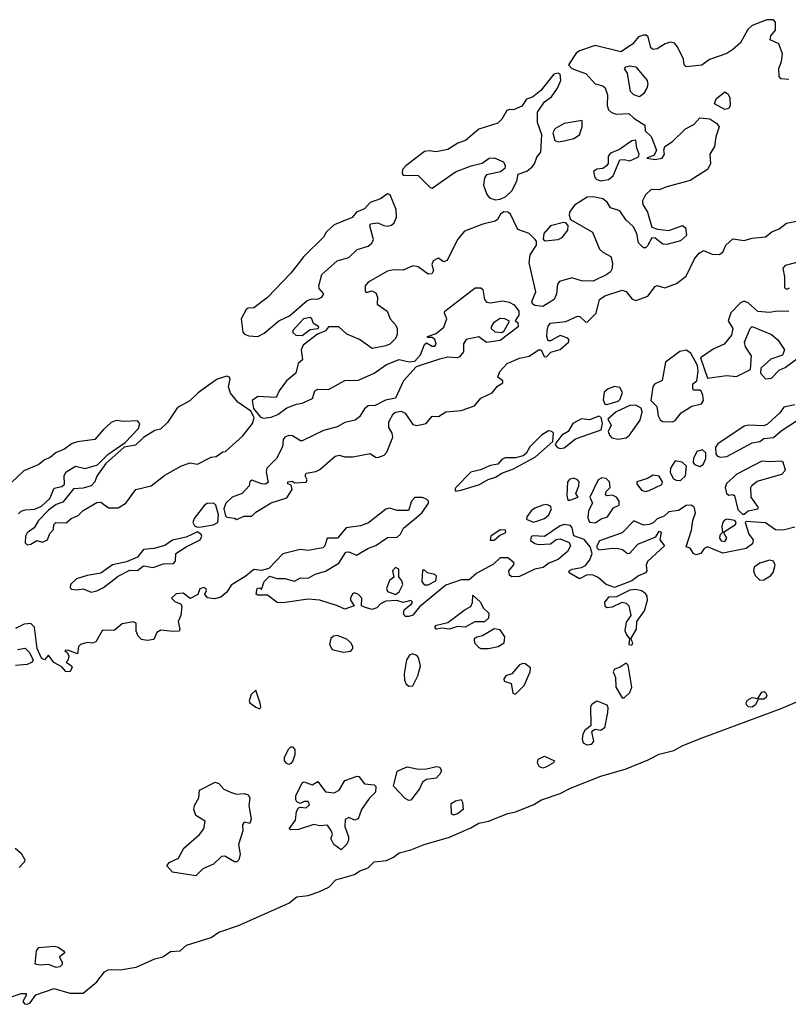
# Model space of a CAD drawing. Extents: x 2551545 to 2886624, y 315747 to 489036.
# Tile 2 of 119: x 2574827 to 2578792, y 331710 to 336788. Entities that reach past the tile are written whole.
import ezdxf

# ---------------------------------------------------------------- set-up
doc = ezdxf.new("R2010")
doc.units = 0

msp = doc.modelspace()

# ---------------------------------------------------------------- linework, layer by layer
at = {"layer": '0CON10XD'}
for points in [[(2578795, 336479.5), (2578755, 336483.8), (2578744.2, 336495), (2578742.6, 336537.4), (2578757.6, 336572.4), (2578761.7, 336611.7), (2578743.8, 336663.8), (2578698.1, 336685), (2578701.8, 336705), (2578725.3, 336735), (2578725.2, 336775), (2578715, 336788.4), (2578681.7, 336788.3), (2578605, 336758), (2578582.9, 336737.1), (2578545, 336669.1), (2578505.7, 336634.3), (2578475, 336614.8), (2578385, 336582.3), (2578345, 336553.8), (2578265, 336545.3), (2578255.3, 336555), (2578250.6, 336585), (2578221.1, 336648.9), (2578205, 336667.7), (2578185, 336672.3), (2578156.4, 336663.6), (2578115, 336637.8), (2578094.6, 336634.6), (2578083.4, 336643.4), (2578069.5, 336699.5), (2578058.3, 336708.3), (2578045, 336709), (2578019.8, 336700.2), (2577988.4, 336661.6), (2577928.1, 336621.9), (2577795, 336654.8), (2577715, 336628.4), (2577697.5, 336615), (2577657.3, 336555), (2577675, 336536.2), (2577748.8, 336508.8), (2577795, 336458), (2577835, 336447.5), (2577847.4, 336437.4), (2577858.6, 336401.4), (2577856.7, 336345), (2577864.2, 336324.2), (2577879.5, 336309.6), (2577905, 336300.8), (2577970, 336305), (2577995, 336280), (2578052.5, 336245), (2578053.8, 336215), (2578085.2, 336185.2), (2578112.2, 336115), (2578099.8, 336090.2), (2578062.5, 336075), (2578105, 336067.5), (2578141.2, 336075), (2578152.9, 336095), (2578150, 336115), (2578155.8, 336135), (2578195, 336160.4), (2578262.1, 336225), (2578305, 336247.1), (2578335, 336283.1), (2578387.2, 336277.2), (2578423.6, 336253.6), (2578434.6, 336235), (2578417.5, 336185), (2578411.2, 336135), (2578387.1, 336095), (2578391.2, 336045), (2578375, 336015.5), (2578285, 335958.5), (2578165, 335926.9), (2578125, 335910.7), (2578085, 335912.5), (2578055.7, 335885), (2578040, 335855), (2578041.2, 335835), (2578065, 335796.2), (2578088.3, 335718.3), (2578117.3, 335707.3), (2578175, 335700.3), (2578246.8, 335726.8), (2578261.2, 335715), (2578266.4, 335675), (2578235, 335648.6), (2578165, 335629.2), (2578145, 335631.1), (2578105, 335662), (2578087.5, 335662.5), (2578065, 335622.5), (2578055, 335612.5), (2578045, 335612.5), (2578018.3, 335638.3), (2578010, 335685), (2577991.5, 335721.5), (2577955, 335754.4), (2577922, 335802), (2577875, 335817.5), (2577857.4, 335847.4), (2577834.5, 335864.5), (2577785, 335875.4), (2577755, 335872.5), (2577688.8, 335831.2), (2577663.1, 335795), (2577660.8, 335780.8), (2577667.6, 335757.6), (2577782.6, 335692.6), (2577817.7, 335605), (2577835, 335588.7), (2577877.2, 335567.2), (2577885.3, 335535), (2577883.8, 335505), (2577875, 335488.1), (2577856.3, 335473.7), (2577785, 335439.2), (2577725, 335441.3), (2577675, 335457.8), (2577611.4, 335438.6), (2577601.2, 335425), (2577596.9, 335375), (2577584.7, 335345.3), (2577525, 335308.8), (2577484.5, 335314.6), (2577472.8, 335322.8), (2577469.4, 335335), (2577488.9, 335385), (2577454.6, 335535), (2577460.9, 335575), (2577475, 335599.2), (2577493.8, 335625), (2577493.3, 335645), (2577486.7, 335655), (2577455.4, 335685.4), (2577396.7, 335706.7), (2577358.9, 335785), (2577345, 335796.5), (2577325, 335798.2), (2577307.1, 335785), (2577291.9, 335758.1), (2577280.3, 335749.7), (2577216.2, 335733.8), (2577122.2, 335697.8), (2577085.4, 335655), (2577033, 335547), (2577015, 335540), (2576985, 335558), (2576960, 335545), (2576953.8, 335525), (2576962.5, 335495), (2576952.5, 335477.5), (2576935, 335476.2), (2576883.1, 335513.1), (2576855, 335518.5), (2576805, 335496.2), (2576755, 335498.9), (2576725, 335492.2), (2576624.4, 335435), (2576609.1, 335415), (2576608.6, 335388.6), (2576615, 335382), (2576645, 335390.5), (2576665, 335380), (2576672.2, 335357.8), (2576671.7, 335321.7), (2576721.8, 335285), (2576738.8, 335245), (2576765, 335214.5), (2576773.6, 335195), (2576774.7, 335165.3), (2576765.3, 335144.7), (2576737.1, 335115), (2576715, 335106.4), (2576645, 335092.5), (2576579.6, 335139.6), (2576515, 335166.2), (2576473.6, 335203.6), (2576420, 335205), (2576405, 335183.3), (2576362.7, 335167.3), (2576290, 335110), (2576278.5, 335085), (2576286, 335034), (2576263.8, 335015), (2576250.8, 334965), (2576204.2, 334925), (2576165.7, 334875), (2576149.4, 334840.6), (2576055, 334845.7), (2576026, 334825), (2576032.7, 334782.7), (2576069.2, 334739.2), (2576085, 334733.8), (2576125, 334739.2), (2576157.9, 334752.1), (2576205, 334785.8), (2576255, 334805.8), (2576285, 334810), (2576337.5, 334835), (2576350, 334875), (2576365, 334882.5), (2576419.3, 334880.7), (2576505, 334928), (2576575, 334929.4), (2576655, 334965.5), (2576719.4, 335010.6), (2576783.7, 335036.3), (2576836.4, 335023.6), (2576865, 335027.8), (2576895, 335060), (2576915, 335112.5), (2576925, 335122.5), (2576955, 335104.3), (2576968.8, 335105), (2576975.6, 335115), (2576969.1, 335139.1), (2576955, 335150), (2576930, 335150), (2576930, 335155), (2576975, 335170), (2577015, 335202), (2577030, 335245), (2577018, 335275), (2577020, 335285), (2577176.7, 335405), (2577205.3, 335405.3), (2577216.1, 335396.1), (2577224.5, 335345), (2577235, 335331.4), (2577255, 335328.2), (2577318.3, 335338.3), (2577352.3, 335332.3), (2577377.7, 335317.7), (2577402.5, 335285), (2577402.5, 335265), (2577382.5, 335235), (2577396, 335226), (2577398.1, 335205), (2577305, 335134.6), (2577235, 335124.2), (2577195, 335152.5), (2577130.5, 335139.6), (2577117, 335117), (2577116.7, 335075), (2577095, 335048.8), (2577085, 335044.4), (2577035, 335047.1), (2576992.7, 335037.3), (2576872.2, 334997.8), (2576806.1, 334925), (2576765, 334836.9), (2576714.2, 334825.8), (2576660.7, 334799.3), (2576623.9, 334796.1), (2576605, 334781.9), (2576579.2, 334740.8), (2576557.4, 334722.6), (2576505, 334711.5), (2576465, 334688.8), (2576395, 334670.3), (2576285, 334615.5), (2576275, 334615.5), (2576235, 334642.3), (2576215, 334643.5), (2576194.3, 334635.7), (2576186.6, 334623.4), (2576182.2, 334585), (2576151.1, 334525), (2576102.5, 334475), (2576097.8, 334455), (2576108.3, 334401.7), (2576095, 334393.3), (2576075, 334393.8), (2576025, 334413.3), (2576014.2, 334405), (2576011.2, 334385), (2575975.5, 334344.5), (2575923.8, 334325), (2575891.2, 334295), (2575880, 334265), (2575889.3, 334229.3), (2575895, 334222.5), (2575935, 334217.5), (2575945, 334210)], [(2578025, 336391.4), (2577995, 336400.5), (2577978.3, 336418.3), (2577962.3, 336512.3), (2577946.7, 336535), (2577953.3, 336545), (2577975, 336550.8), (2578005.6, 336545.5), (2578064, 336475), (2578068, 336455), (2578062.5, 336435), (2578044.5, 336405.5), (2578025, 336391.4)], [(2577279.7, 335859.7), (2577305, 335862.7), (2577334.1, 335875.9), (2577365.5, 335905), (2577391.8, 335955), (2577398, 335992), (2577443, 336007), (2577470.6, 336029.4), (2577483.1, 336045), (2577495, 336080), (2577515.6, 336104.4), (2577520, 336195), (2577498.5, 336258.5), (2577498, 336312), (2577535, 336364.3), (2577569.7, 336390.3), (2577601.6, 336435), (2577619.3, 336475), (2577615, 336508.1), (2577605, 336512.7), (2577583, 336507.1), (2577515, 336422.7), (2577471.5, 336388.5), (2577441.4, 336378.6), (2577417.1, 336342.9), (2577375, 336323.3), (2577355, 336325.6), (2577340.2, 336319.8), (2577313.6, 336275), (2577293.1, 336255), (2577195, 336223.3), (2577126.7, 336165), (2577087.8, 336152.2), (2577035, 336119.7), (2576975, 336106.9), (2576941.3, 336111.3), (2576915, 336109.2), (2576818.9, 336035), (2576802, 336015), (2576799.5, 335995), (2576805, 335987.1), (2576882.5, 335985), (2576945, 335922.5), (2576955, 335920), (2577075, 336004), (2577156, 336035), (2577212, 336048), (2577248, 336075), (2577275, 336076), (2577323.5, 336055), (2577331.8, 336035), (2577329.7, 336020.3), (2577306.7, 336003.3), (2577235, 335988), (2577225, 335972.5), (2577220, 335935), (2577236.9, 335886.9), (2577250, 335870), (2577279.7, 335859.7)], [(2578465, 336326), (2578411.3, 336355), (2578419.3, 336380.7), (2578465, 336416.7), (2578481.8, 336405), (2578490, 336385), (2578491.2, 336345), (2578485, 336330.9), (2578465, 336326)], [(2577605, 336159.2), (2577635, 336163.1), (2577685, 336175.4), (2577714.4, 336195), (2577728.9, 336235), (2577728.3, 336268.3), (2577635, 336253.1), (2577586.7, 336225), (2577576.7, 336205), (2577586.7, 336165), (2577605, 336159.2)], [(2577825, 335958.1), (2577865, 335963.8), (2577887.7, 335982.3), (2577922.5, 336065), (2577945, 336067.5), (2577975, 336060), (2578019.7, 336080.3), (2578021.9, 336095), (2578010.4, 336125), (2578005, 336167.5), (2577985, 336164.3), (2577920.5, 336119.5), (2577875, 336099.4), (2577863.5, 336085), (2577863, 336047), (2577853.3, 336035), (2577835, 336021.2), (2577805, 336016.9), (2577787.5, 336005), (2577793.6, 335975), (2577805, 335964.4), (2577825, 335958.1)], [(2576055, 335154.6), (2576088.2, 335171.8), (2576163.5, 335235), (2576219.7, 335260.3), (2576309.7, 335340.3), (2576335, 335348.2), (2576365, 335347.5), (2576385, 335357.3), (2576395.4, 335375), (2576371.5, 335401.5), (2576370, 335415), (2576386, 335474), (2576465, 335544.5), (2576525, 335561.1), (2576567.5, 335602.5), (2576625, 335620.8), (2576643.8, 335635), (2576652.5, 335655), (2576633.3, 335725), (2576637.5, 335735), (2576675, 335741.2), (2576705, 335726.1), (2576725, 335723.8), (2576745, 335728.8), (2576759.2, 335740.8), (2576770.9, 335769.1), (2576768.8, 335808.8), (2576737.5, 335885), (2576725, 335891.1), (2576687.7, 335865), (2576635.1, 335844.9), (2576605, 335812.8), (2576565, 335796.2), (2576542.4, 335767.6), (2576450, 335730), (2576409.6, 335695), (2576395, 335666.5), (2576293.4, 335566.6), (2576225, 335480.5), (2576106.2, 335355), (2576035, 335302.9), (2576005, 335300.8), (2575995, 335293.3), (2575969.4, 335245), (2575977.6, 335177.6), (2575986.4, 335166.4), (2576008.6, 335158.6), (2576055, 335154.6)], [(2575945, 334210), (2575985, 334227.5), (2576025, 334227.5), (2576045, 334247.5), (2576125, 334296.2), (2576205, 334322.5), (2576232.5, 334365), (2576228.3, 334388.3), (2576210, 334395), (2576210, 334405), (2576235, 334407.5), (2576245, 334400), (2576305, 334402.5), (2576310, 334415), (2576300, 334435), (2576305, 334450), (2576355, 334458.8), (2576375, 334468.8), (2576455, 334538), (2576475, 334542.5), (2576505, 334534), (2576545, 334533.8), (2576635, 334551.2), (2576661.7, 334531.7), (2576675, 334530), (2576707.6, 334542.4), (2576721.7, 334558.3), (2576751.2, 334635), (2576748.8, 334655), (2576730.6, 334685), (2576730.6, 334715), (2576753.3, 334755), (2576766.1, 334763.9), (2576795, 334768.8), (2576815, 334758.6), (2576855, 334700), (2576875, 334695.7), (2576924.3, 334705.7), (2576955, 334743.8), (2576988.3, 334741.7), (2577025, 334765.5), (2577105, 334772.5), (2577172.4, 334797.6), (2577205, 334836), (2577265, 334863.3), (2577292.3, 334897.7), (2577320, 334915), (2577320, 334925), (2577293.8, 334945), (2577303.3, 334973.3), (2577342.5, 335015), (2577405, 335042.5), (2577455, 335052.5), (2577502.5, 335085), (2577516.2, 335086.2), (2577531.7, 335051.7), (2577545, 335050), (2577566.2, 335073.8), (2577615, 335087.5), (2577658.8, 335125), (2577662, 335135), (2577653.8, 335145), (2577615, 335160), (2577565, 335132.5), (2577552.9, 335132.9), (2577545.5, 335155), (2577548.2, 335185), (2577552.4, 335207.6), (2577565, 335223.3), (2577645, 335231.5), (2577705, 335259.6), (2577717, 335257), (2577745, 335230), (2577755, 335227.5), (2577800, 335275), (2577818.8, 335345), (2577845, 335363.9), (2577935, 335392.9), (2577955, 335386), (2577986.9, 335346.9), (2578005, 335340.8), (2578067.1, 335362.9), (2578105, 335412.5), (2578115, 335417.5), (2578155, 335405.6), (2578215, 335428.5), (2578264.7, 335465), (2578307.5, 335555), (2578332.5, 335585), (2578355, 335597.9), (2578399.7, 335579.7), (2578435, 335578.2), (2578455, 335589.4), (2578470, 335625), (2578505, 335657.5), (2578565, 335650), (2578605, 335661.5), (2578675, 335668.1), (2578706.4, 335693.6), (2578745, 335709.2), (2578781.7, 335738.3), (2578835, 335749.2)], [(2577538.3, 335648.3), (2577605, 335654.5), (2577626, 335665), (2577655, 335702.5), (2577656.1, 335726.1), (2577645, 335740), (2577633, 335743), (2577564.8, 335725.3), (2577530, 335685), (2577526.7, 335656.7), (2577538.3, 335648.3)], [(2578855, 335540.8), (2578775, 335521.2), (2578763.9, 335506.1), (2578772.3, 335462.3), (2578772.5, 335405), (2578785, 335398), (2578798, 335405)], [(2578795, 335282.5), (2578735, 335284.5), (2578695, 335277.8), (2578635, 335284), (2578585, 335328.9), (2578565, 335337.1), (2578545, 335328), (2578495, 335276), (2578482.5, 335235), (2578505.6, 335195.5), (2578499.1, 335160.9), (2578461.1, 335115), (2578405, 335088.7), (2578338.8, 335045), (2578375, 334940), (2578473.3, 334953.3), (2578525, 334948.8), (2578597.5, 334985), (2578602.5, 335055), (2578570.6, 335100.6), (2578566.7, 335125), (2578594.3, 335195), (2578605, 335206.2), (2578705.7, 335165), (2578737.1, 335137.1), (2578771.4, 335085), (2578761.5, 335058.5), (2578701.7, 335038.3), (2578649.5, 334990.4), (2578648, 334965), (2578675, 334935.6), (2578705, 334940), (2578745, 334980.5), (2578775.5, 334994.5), (2578861.8, 335058.2)], [(2576285, 335159.2), (2576325, 335190), (2576367.5, 335195), (2576370, 335205), (2576342.3, 335222.3), (2576334, 335245), (2576325, 335252.5), (2576291.4, 335245), (2576236.7, 335185), (2576236.7, 335175), (2576252.1, 335162.1), (2576285, 335159.2)], [(2577315, 335174.2), (2577326.4, 335183.6), (2577353, 335233), (2577330, 335245), (2577305, 335247.3), (2577270.6, 335225), (2577258.6, 335205), (2577259.2, 335195), (2577278.2, 335178.2), (2577315, 335174.2)], [(2578195, 334714.6), (2578208.5, 334721.4), (2578239.2, 334760.8), (2578295, 334795.5), (2578343.3, 334806.7), (2578354.3, 334825), (2578351.4, 334851.4), (2578341.7, 334871.7), (2578335, 334877.5), (2578305, 334877.5), (2578300, 334885), (2578299.3, 334910.7), (2578320, 334925), (2578327.5, 334975), (2578324, 335005), (2578289.2, 335069.2), (2578265, 335083.8), (2578232.3, 335077.8), (2578158.8, 335021.2), (2578141.8, 334928.2), (2578102.3, 334907.7), (2578092.5, 334895), (2578083.1, 334825), (2578113.4, 334793.4), (2578121.1, 334745), (2578130.6, 334725), (2578145.4, 334715.4), (2578195, 334714.6)], [(2574865, 334080), (2574885, 334083.3), (2574915, 334102.5), (2574945, 334093.3), (2574970, 334105), (2574981.7, 334138.3), (2575001.7, 334158.3), (2575003.8, 334185), (2575013.3, 334195), (2575067.1, 334192.9), (2575093.3, 334215), (2575128.8, 334231.2), (2575155, 334257.5), (2575225, 334297.5), (2575245, 334299.2), (2575285, 334270), (2575335, 334270), (2575374.2, 334295), (2575426.7, 334365), (2575505, 334383.8), (2575575, 334438.8), (2575657.5, 334485), (2575705, 334502.5), (2575745, 334496.7), (2575815, 334532.5), (2575840, 334535), (2575875, 334560), (2575888.3, 334561.7), (2575977.5, 334642.5), (2576028.8, 334705), (2576036, 334736), (2576018.6, 334768.6), (2575952.5, 334815), (2575915, 334862.5), (2575903.8, 334895), (2575913.3, 334935), (2575910, 334945), (2575895, 334950), (2575845, 334934.4), (2575799.1, 334900.9), (2575746.9, 334863.1), (2575705, 334822.2), (2575641.7, 334788.3), (2575590, 334710), (2575552.7, 334677.3), (2575525, 334669.4), (2575466, 334634), (2575425, 334593.1), (2575366.5, 334583.5), (2575270.6, 334499.4), (2575225.6, 334434.4), (2575214.3, 334405), (2575195.8, 334385), (2575155, 334371.5), (2575105, 334368.5), (2575049.4, 334300.6), (2575015, 334287.1), (2574975, 334258.6), (2574924.2, 334205), (2574901.7, 334168.3), (2574865, 334142.5), (2574856.7, 334125), (2574855, 334090), (2574865, 334080)], [(2577855, 334803.3), (2577915, 334821.2), (2577925, 334831.1), (2577936.6, 334865), (2577922.3, 334892.2), (2577895, 334897.2), (2577862.9, 334885), (2577842, 334868), (2577837, 334827), (2577846, 334806), (2577855, 334803.3)], [(2577915, 334624.5), (2577955, 334632.2), (2577972.5, 334645), (2578027.7, 334722.3), (2578038, 334765), (2578033.3, 334785), (2578005, 334799.4), (2577975, 334798.2), (2577903.8, 334765), (2577861.7, 334728.3), (2577877.5, 334697.5), (2577863.3, 334665), (2577868.8, 334645), (2577882.1, 334632.1), (2577915, 334624.5)], [(2578825, 334802.5), (2578769.5, 334790.5), (2578748.9, 334761.1), (2578685, 334703.1), (2578665, 334694.2), (2578587, 334697), (2578565, 334691.5), (2578428.5, 334601.5), (2578416.5, 334583.5), (2578418.2, 334548.2), (2578427.1, 334537.1), (2578441.9, 334531.9), (2578475, 334535.9), (2578605, 334605.5), (2578645, 334612.5), (2578665, 334627.8), (2578716, 334634), (2578755, 334668.5), (2578845, 334727.1)], [(2574820.2, 334239.8), (2574835, 334253.1), (2574855, 334260.6), (2574905, 334264), (2574940.1, 334279.9), (2574981.7, 334318.3), (2575005, 334372.5), (2575045, 334381.5), (2575057.8, 334392.2), (2575057.1, 334435), (2575065, 334455.3), (2575115, 334486.1), (2575165, 334472.9), (2575228.1, 334491.9), (2575281.9, 334545), (2575371.5, 334608.5), (2575439.4, 334680.6), (2575447.1, 334705), (2575435, 334719.4), (2575365, 334715.3), (2575325, 334721.9), (2575299.2, 334710.8), (2575257.8, 334672.2), (2575215, 334622.6), (2575125, 334611.5), (2575097.4, 334602.6), (2575055, 334571.9), (2575015, 334555.3), (2574985, 334530.9), (2574955, 334518.5), (2574925.3, 334494.7), (2574847.9, 334462.1), (2574785, 334401.6)], [(2577615, 334576.7), (2577635, 334580), (2577694.1, 334625.9), (2577827.3, 334672.7), (2577833.8, 334705), (2577826.4, 334736.4), (2577815, 334743.3), (2577765.5, 334724.6), (2577725, 334728.9), (2577680, 334705), (2577656.7, 334665), (2577624.5, 334645.5), (2577592.5, 334605), (2577590, 334595), (2577601.7, 334581.7), (2577615, 334576.7)], [(2577077.5, 334357.5), (2577105, 334361.2), (2577198.3, 334391.7), (2577243.2, 334416.8), (2577281.7, 334428.3), (2577315, 334450), (2577375, 334471.5), (2577487, 334533), (2577576.7, 334613.3), (2577581.2, 334655), (2577572.5, 334665), (2577555, 334667.5), (2577518.8, 334645), (2577458.6, 334585), (2577439.1, 334550.9), (2577425, 334538.6), (2577385, 334529.1), (2577332, 334528), (2577315, 334520), (2577294.3, 334495.7), (2577255, 334488.6), (2577203.4, 334466.6), (2577155, 334454.2), (2577076.7, 334375), (2577072.5, 334365), (2577077.5, 334357.5)], [(2578335, 334484.4), (2578352.5, 334495), (2578367.1, 334525), (2578365.8, 334555), (2578349.4, 334569.4), (2578319.2, 334560.8), (2578302.2, 334525), (2578301.9, 334505), (2578308.1, 334495), (2578335, 334484.4)], [(2578235, 334412.5), (2578261.2, 334435), (2578266.2, 334486.2), (2578245, 334505.7), (2578207.5, 334512.5), (2578184.3, 334475), (2578182.1, 334452.1), (2578200.4, 334420.4), (2578213.1, 334413.1), (2578235, 334412.5)], [(2578565, 334237.5), (2578584.5, 334255.4), (2578633.9, 334266.1), (2578637.5, 334272.5), (2578600.6, 334325), (2578598.6, 334375), (2578603.5, 334386.5), (2578631.3, 334408.7), (2578758.8, 334445), (2578778, 334465), (2578765, 334506.7), (2578755, 334511.2), (2578695, 334507.5), (2578655, 334512), (2578526.7, 334445), (2578473.2, 334396.8), (2578466.2, 334375), (2578473.3, 334345), (2578485, 334336.2), (2578505, 334338.8), (2578514, 334334), (2578531.9, 334261.9), (2578555, 334237.5), (2578565, 334237.5)], [(2577665, 334310), (2577707.5, 334325), (2577696.7, 334345), (2577711.9, 334385), (2577712.2, 334405), (2577705, 334415.6), (2577685, 334424.3), (2577665, 334419.2), (2577652.9, 334405), (2577648.8, 334335), (2577655, 334310), (2577665, 334310)], [(2577795, 334192.5), (2577826.4, 334213.6), (2577860, 334225), (2577890, 334270), (2577920, 334285), (2577920, 334305), (2577906.1, 334326.1), (2577885, 334336.7), (2577855, 334333.3), (2577848.3, 334338.3), (2577852.5, 334355), (2577873.6, 334376.4), (2577868.8, 334405), (2577852.5, 334422.5), (2577830, 334425), (2577811.2, 334415), (2577768.8, 334325), (2577781.2, 334295), (2577762, 334255), (2577758.3, 334218.3), (2577766.7, 334196.7), (2577795, 334192.5)], [(2578055, 334355.7), (2578075, 334360.6), (2578139.5, 334390.5), (2578142.9, 334405), (2578125, 334434.2), (2578095, 334438.6), (2578065, 334422), (2578010, 334405), (2578010, 334395), (2578035, 334362), (2578055, 334355.7)], [(2578825, 334171.5), (2578765, 334154.7), (2578725, 334157.7), (2578673.5, 334193.5), (2578575, 334200), (2578570, 334195), (2578588.8, 334135), (2578610.3, 334105), (2578606.9, 334085), (2578575, 334060.6), (2578455, 334036.4), (2578375, 334070), (2578358.6, 334061.4), (2578340.8, 334035), (2578315, 334028.2), (2578302.9, 334035), (2578285, 334063.3), (2578265, 334070), (2578293.3, 334155), (2578298.8, 334205), (2578314, 334245), (2578306, 334275), (2578290, 334285), (2578265, 334282.5), (2578225, 334257.8), (2578175, 334250), (2578151.7, 334228.3), (2578115.4, 334214.6), (2578095, 334193.8), (2578075, 334184), (2578045, 334182), (2577995, 334203.3), (2577935, 334141.9), (2577901.1, 334128.9), (2577818.7, 334101.3), (2577803.9, 334073.9), (2577804, 334064), (2577815, 334053.3), (2577885, 334063.3), (2577915, 334061.8), (2577936.4, 334056.4), (2577962.5, 334035), (2577973.9, 334036.1), (2578015, 334083.3), (2578108.3, 334121.7), (2578125, 334150), (2578136, 334145), (2578130, 334105), (2578152.5, 334075), (2578066, 333994), (2578058.8, 333975), (2578062.7, 333945), (2578055, 333935.4), (2578019.7, 333920.3), (2577984.5, 333895), (2577895, 333860.2), (2577851.5, 333875), (2577810.9, 333910.9), (2577785, 333923.8), (2577754.7, 333925.3), (2577715, 333904.4), (2577660.8, 333935), (2577661.2, 333945), (2577676.7, 333955), (2577725, 333963.5), (2577746, 333974), (2577768, 334002), (2577780.8, 334035), (2577770, 334070), (2577738, 334108), (2577686.2, 334126.2), (2577677.3, 334167.3), (2577668.8, 334178.8), (2577635, 334184), (2577615, 334178), (2577535, 334123.3), (2577475, 334126.7), (2577465, 334122.5), (2577461.7, 334101.7), (2577485, 334086.7), (2577505, 334081.2), (2577565, 334084.3), (2577595, 334108), (2577615, 334110.8), (2577661.9, 334091.9), (2577667.8, 334075), (2577653.1, 334045), (2577605, 334004), (2577556.7, 333985), (2577527.8, 333962.2), (2577485, 333954.1), (2577405, 333916.5), (2577365.4, 333915.4), (2577353.6, 333923.6), (2577350, 333945), (2577374.4, 333975), (2577377, 333987), (2577345, 334012.5), (2577305, 334012), (2577270.5, 333979.6), (2577185, 333934), (2577145, 333900), (2577105, 333898.6), (2577025, 333871.9), (2576890, 333760), (2576855, 333717.5), (2576835, 333710), (2576815, 333710), (2576807.5, 333725), (2576810, 333745), (2576847.5, 333775), (2576852.5, 333785), (2576845, 333792.5), (2576805, 333782.5), (2576773.3, 333793.3), (2576715, 333790), (2576687.5, 333775), (2576670, 333755), (2576643.6, 333746.4), (2576605, 333758.8), (2576590, 333765), (2576591.2, 333805), (2576575, 333823.3), (2576555, 333832.5), (2576543.6, 333826.4), (2576533.3, 333805), (2576533.3, 333795), (2576552.5, 333765), (2576505, 333748.1), (2576466.1, 333766.1), (2576375, 333794.1), (2576315, 333798.9), (2576185, 333780.4), (2576155, 333782.5), (2576105, 333820.5), (2576055, 333820), (2576047.5, 333825), (2576052.5, 333855), (2576065, 333857.5), (2576075, 333850), (2576088.5, 333891.5), (2576115, 333918), (2576155, 333905.6), (2576195, 333906), (2576245, 333892), (2576275, 333910), (2576315, 333908.8), (2576351.3, 333928.7), (2576405, 333943.6), (2576472.5, 333985), (2576508.8, 334041.2), (2576525, 334044), (2576565, 334025.8), (2576626.9, 334063.1), (2576665, 334076), (2576725, 334118), (2576775, 334120), (2576791.2, 334135), (2576806.7, 334165), (2576875, 334222.5), (2576903.3, 334246.7), (2576936.7, 334295), (2576936.7, 334305), (2576925, 334316.2), (2576903.8, 334323.8), (2576865, 334323.8), (2576847.5, 334305), (2576833, 334257), (2576775, 334257.5), (2576735, 334268.9), (2576715.5, 334264.5), (2576626.3, 334193.7), (2576585, 334178.6), (2576511.7, 334168.3), (2576466, 334114), (2576413.3, 334115), (2576401.4, 334075), (2576390, 334065), (2576315, 334051.4), (2576274.3, 334055.7), (2576185, 334033.8), (2576111.4, 333958.6), (2576075, 333948), (2576035, 333952.5), (2575995, 333920), (2575917.8, 333872.2), (2575895.6, 333835), (2575865, 333809.5), (2575831.7, 333801.7), (2575796.4, 333806.4), (2575782.5, 333825), (2575790, 333845), (2575786.7, 333855), (2575775, 333860), (2575757, 333853), (2575746.4, 333823.6), (2575706.4, 333803.6), (2575670.8, 333830.8), (2575635, 333827.5), (2575610, 333805), (2575627.3, 333787.3), (2575656, 333776), (2575663.8, 333763.8), (2575657.5, 333715), (2575644, 333685), (2575653.3, 333645), (2575650, 333635), (2575617.3, 333632.7), (2575555, 333640), (2575535, 333627.5), (2575518.8, 333591.2), (2575485, 333586.7), (2575455, 333591.2), (2575438.3, 333608.3), (2575427.5, 333635), (2575427.5, 333675), (2575415, 333682.5), (2575355, 333672.5), (2575315, 333638), (2575255, 333640), (2575220.7, 333579.3), (2575203, 333573), (2575175, 333576.2), (2575140, 333565), (2575131.2, 333555), (2575125, 333517.5), (2575075, 333536.2), (2575060, 333535), (2575073, 333523), (2575080, 333505), (2575075.9, 333484.1), (2575067.5, 333475), (2575095, 333456), (2575097.5, 333447.5), (2575085, 333425.6), (2575065, 333427.1), (2575045, 333450), (2575002.5, 333472.5), (2574975, 333510), (2574955, 333487.5), (2574940, 333495), (2574917.1, 333545), (2574902.7, 333655), (2574885, 333674.1), (2574849.8, 333670.2), (2574805, 333647.5)], [(2575741.7, 334171.7), (2575765, 334173.3), (2575825, 334182.5), (2575850, 334195), (2575852.5, 334235), (2575839.2, 334285), (2575828.8, 334295), (2575795, 334292.7), (2575780.5, 334285), (2575726.9, 334215), (2575720, 334195), (2575728, 334178), (2575741.7, 334171.7)], [(2577475, 334196.7), (2577495, 334201.2), (2577535, 334216), (2577556, 334235), (2577570, 334265), (2577565, 334280), (2577545, 334288), (2577525, 334284), (2577485, 334269.4), (2577466, 334255), (2577443.3, 334225), (2577441.7, 334211.7), (2577475, 334196.7)], [(2578465, 334096.5), (2578474.5, 334115), (2578457.5, 334145), (2578520, 334185), (2578522.5, 334195), (2578516, 334206), (2578475, 334212.5), (2578462.1, 334207.9), (2578455, 334196.7), (2578448.6, 334175), (2578452.5, 334145), (2578439.5, 334130.5), (2578436.4, 334115), (2578445, 334100), (2578465, 334096.5)], [(2575195, 333836.2), (2575225, 333842), (2575259.8, 333860.2), (2575335, 333918.5), (2575395, 333948.9), (2575435, 333946.7), (2575465, 333971.4), (2575515, 333962.5), (2575573, 333983), (2575618.3, 333981.7), (2575630, 333995), (2575632.5, 334035), (2575685, 334070), (2575757.5, 334105), (2575766.2, 334123.8), (2575763.6, 334133.6), (2575743.6, 334146.4), (2575685, 334118.8), (2575615, 334103.8), (2575575, 334076.7), (2575518.9, 334061.1), (2575465, 334056), (2575435, 334016.9), (2575378.4, 333991.6), (2575305, 333977.3), (2575245, 333933.5), (2575175, 333922.5), (2575120.8, 333905), (2575090, 333875), (2575087.9, 333857.9), (2575095, 333850.6), (2575122.6, 333847.4), (2575155, 333852.9), (2575195, 333836.2)], [(2577275, 334103.3), (2577302.5, 334127.5), (2577335, 334143.8), (2577332.5, 334155), (2577305, 334157.1), (2577257.5, 334125), (2577253.6, 334103.6), (2577275, 334103.3)], [(2576765, 333823.3), (2576785, 333836.7), (2576803.8, 333875), (2576798.8, 333895), (2576782.5, 333915), (2576782, 333955), (2576765, 333962.5), (2576750, 333945), (2576757, 333913), (2576734.2, 333895.8), (2576718.8, 333855), (2576725, 333840), (2576765, 333823.3)], [(2578645, 333898.2), (2578665, 333899.6), (2578700.2, 333919.8), (2578713.3, 333936.7), (2578723.3, 333975), (2578715, 333996.1), (2578695, 334000.2), (2578644.2, 333985.8), (2578615.2, 333965), (2578611.6, 333945), (2578621.6, 333921.6), (2578645, 333898.2)], [(2576914, 333874), (2576935, 333874.2), (2576973.8, 333895), (2576977.7, 333917.7), (2576967.7, 333927.7), (2576930, 333935), (2576915, 333950), (2576905, 333950), (2576900.8, 333890.8), (2576914, 333874)], [(2576975, 333644.5), (2576968.8, 333655), (2576977.5, 333665), (2577035, 333678.8), (2577125, 333745.8), (2577155, 333761.2), (2577163, 333783), (2577165, 333820), (2577203.3, 333785), (2577217.5, 333755), (2577247.5, 333727.5), (2577245, 333702.2), (2577225, 333682.8), (2577175, 333682.6), (2577125, 333655.8), (2577085, 333658.4), (2577045, 333644.8), (2577005, 333650.5), (2576975, 333644.5)], [(2577985, 333562.5), (2577990, 333575), (2577980, 333595), (2578008.6, 333645), (2578010, 333685), (2578050.6, 333739.4), (2578065.2, 333795), (2578063.8, 333815), (2578055, 333829.7), (2578035, 333841.8), (2578005, 333848.7), (2577975, 333845.4), (2577905, 333811.6), (2577865, 333810), (2577843.1, 333785), (2577845.8, 333765.8), (2577855.9, 333755.9), (2577885, 333760), (2577935, 333784.1), (2577955, 333778.4), (2577968.8, 333765), (2577979.4, 333715), (2577955, 333681.2), (2577948.5, 333638.5), (2577955, 333618.8), (2577973.3, 333595), (2577970, 333565), (2577985, 333562.5)], [(2576495, 333525.8), (2576535, 333530.6), (2576545.6, 333544.4), (2576545.5, 333555), (2576534.6, 333575), (2576515, 333592.5), (2576465, 333612.1), (2576445, 333608.2), (2576432.5, 333597.5), (2576425.9, 333565), (2576439.3, 333539.3), (2576495, 333525.8)], [(2577205, 333544.4), (2577245, 333544.5), (2577295, 333555.6), (2577326.2, 333575), (2577330, 333605), (2577305, 333641.8), (2577275, 333646.6), (2577215, 333610.9), (2577185, 333604.4), (2577171.4, 333595), (2577172.9, 333575), (2577195, 333550), (2577205, 333544.4)], [(2574815, 333539.6), (2574855, 333546.7), (2574875.5, 333525.5), (2574895.9, 333485.9), (2574891.2, 333475), (2574865, 333462.9), (2574805, 333457.1)], [(2576835, 333350.9), (2576855, 333353.2), (2576881.4, 333405), (2576893.9, 333455), (2576885, 333499.5), (2576875, 333509.6), (2576852.9, 333517.1), (2576838.7, 333511.3), (2576823.2, 333486.8), (2576810, 333415), (2576812.1, 333382.1), (2576820.8, 333360.8), (2576835, 333350.9)], [(2577385, 333308.9), (2577430.2, 333355), (2577460.7, 333425), (2577462.6, 333445), (2577435, 333465.8), (2577421.9, 333468.1), (2577405, 333460.8), (2577366.4, 333413.7), (2577335, 333403.5), (2577325, 333388.8), (2577326.8, 333376.8), (2577361.5, 333365), (2577370.6, 333315), (2577385, 333308.9)], [(2577945, 333290), (2577975, 333318.2), (2577985.3, 333345), (2577965, 333460), (2577955, 333468.8), (2577925, 333449.1), (2577895, 333439.2), (2577888.6, 333425), (2577900.3, 333395), (2577903, 333345), (2577935, 333291.4), (2577945, 333290)], [(2574775, 331745.5), (2574835, 331766.2), (2574860, 331765), (2574861.2, 331755), (2574843.8, 331723.8), (2574851.7, 331711.7), (2574865, 331710), (2574881.7, 331718.3), (2574910.5, 331759.5), (2575005, 331791.1), (2575085, 331767.1), (2575155, 331767.3), (2575224.6, 331825.4), (2575265, 331876.7), (2575282.7, 331887.3), (2575298.8, 331888.8), (2575345, 331887.9), (2575428.2, 331901.8), (2575525, 331944.5), (2575565, 331954.5), (2575605, 331982.9), (2575655, 331986), (2575686.7, 332015), (2575815, 332054.5), (2575855, 332081.9), (2575955, 332117.3), (2576215, 332231.4), (2576256.7, 332265), (2576315, 332271.8), (2576369.6, 332290.4), (2576421.2, 332315), (2576457.5, 332352.5), (2576555, 332378.9), (2576582.3, 332397.7), (2576625.3, 332414.7), (2576655, 332444.2), (2576718.5, 332451.4), (2576755, 332468.9), (2576785, 332491.9), (2576845, 332506.8), (2576913.8, 332535), (2577045, 332571.8), (2577155, 332620), (2577195, 332644.7), (2577246, 332654), (2577345, 332694.4), (2577385, 332702.5), (2577475, 332739.5), (2577518.8, 332765), (2577615, 332797.3), (2577668.8, 332825), (2577825, 332886.4), (2577955.3, 332924.7), (2578069.8, 332970.3), (2578125, 333000.9), (2578200.6, 333019.4), (2578247.5, 333045), (2578347.5, 333085), (2578755, 333235.4), (2579005, 333341.5)], [(2576065, 333234), (2576070.3, 333245), (2576067.3, 333262.7), (2576045, 333330), (2576021.6, 333308.4), (2576010.5, 333275), (2576014.8, 333264.8), (2576045, 333242), (2576065, 333234)], [(2578605, 333241.8), (2578586.2, 333245), (2578575.8, 333255), (2578573.8, 333265), (2578581.1, 333278.9), (2578605, 333292.9), (2578635, 333286.7), (2578655, 333320), (2578665, 333324), (2578675, 333318.8), (2578680.6, 333305), (2578677.4, 333292.6), (2578665, 333283.8), (2578637, 333283), (2578623.1, 333255), (2578605, 333241.8)], [(2577755, 333046.7), (2577735, 333057.5), (2577730, 333075), (2577733.3, 333105), (2577745, 333127.5), (2577775, 333150), (2577773.3, 333245), (2577780.5, 333259.6), (2577805, 333275.8), (2577855, 333253.8), (2577861.4, 333241.4), (2577859.6, 333215), (2577844.1, 333135.9), (2577825, 333122.5), (2577795, 333127.5), (2577777.5, 333115), (2577786.4, 333066.4), (2577775, 333050), (2577755, 333046.7)], [(2576215, 332947.5), (2576205, 332952.5), (2576192.5, 332965), (2576192.5, 332985), (2576215, 333027.5), (2576225, 333037.5), (2576235, 333037.5), (2576246.7, 333025), (2576246, 332996), (2576236, 332965), (2576225, 332952.5), (2576215, 332947.5)], [(2577525, 332928), (2577508.8, 332935), (2577498, 332955), (2577501.2, 332975), (2577535, 332989.2), (2577586.4, 332966.4), (2577580, 332955), (2577545, 332934.3), (2577525, 332928)], [(2576835, 332761.1), (2576815, 332771.8), (2576755.5, 332835), (2576775, 332912.5), (2576825, 332934), (2576885, 332922.5), (2576925.8, 332924.2), (2576976.4, 332936.4), (2576995, 332932.5), (2577003.3, 332915), (2576993.3, 332895), (2576975, 332876.7), (2576925, 332868.8), (2576905, 332856.2), (2576888.8, 332821.2), (2576845, 332762.5), (2576835, 332761.1)], [(2575735, 332372), (2575615, 332390.8), (2575586, 332425), (2575597.9, 332442.1), (2575646.1, 332463.9), (2575674.4, 332515.6), (2575755, 332585.8), (2575777.8, 332615), (2575783.8, 332655), (2575735, 332683.1), (2575725.9, 332715), (2575728.9, 332735), (2575750.6, 332775), (2575755, 332813.8), (2575835, 332856.4), (2575855, 332848.6), (2575879.5, 332819.5), (2575915, 332804.3), (2575945, 332794.2), (2575985, 332798), (2576005, 332791.2), (2576014, 332775), (2576009.6, 332735), (2576021.4, 332665), (2576015, 332642.5), (2575985, 332648.6), (2575977.1, 332635), (2575978, 332605), (2575955.7, 332535), (2575964.3, 332485), (2575958, 332455), (2575946.7, 332445), (2575935, 332444.5), (2575885, 332473.3), (2575867.5, 332472.5), (2575826.9, 332433.1), (2575771.9, 332408.1), (2575735, 332372)], [(2576485, 332507.5), (2576446.7, 332535), (2576432.5, 332565), (2576440, 332585), (2576436.2, 332603.8), (2576415, 332633.3), (2576375, 332631.2), (2576345, 332636.9), (2576265, 332612), (2576225, 332610), (2576217.5, 332615), (2576249.8, 332660.2), (2576254.4, 332705), (2576265, 332723.3), (2576275, 332727.5), (2576305, 332723.3), (2576321.7, 332738.3), (2576315, 332756.7), (2576295, 332755.8), (2576273.6, 332746.4), (2576256.2, 332755), (2576251.5, 332765), (2576252.1, 332785), (2576285, 332852.5), (2576295, 332856.7), (2576335, 332841.2), (2576365, 332860), (2576405, 332805.8), (2576448.8, 332801.2), (2576475.5, 332814.5), (2576504.2, 332865), (2576567.5, 332887.5), (2576576.2, 332885), (2576605, 332847.1), (2576655, 332842), (2576665, 332833.3), (2576663.1, 332805), (2576629.1, 332770.9), (2576590, 332715), (2576573.9, 332666.1), (2576555, 332660), (2576525, 332674), (2576506, 332664), (2576504.4, 332625), (2576523.5, 332575), (2576523.4, 332556.6), (2576514.5, 332535.5), (2576485, 332507.5)], [(2577065, 332685.4), (2577055, 332692), (2577053.1, 332745), (2577075, 332759.4), (2577105, 332766.2), (2577112.1, 332752.1), (2577114.6, 332715), (2577085, 332692.6), (2577065, 332685.4)], [(2574803.3, 332515), (2574835, 332488.8), (2574853.8, 332455), (2574851.2, 332445), (2574824, 332415)], [(2575015, 331899.6), (2574975.8, 331915.8), (2574932.3, 331912.2), (2574907.1, 331917.1), (2574914.6, 331985), (2574925, 332003.3), (2575005, 332009.4), (2575025, 332004.3), (2575053.3, 331985), (2575060, 331975), (2575032.9, 331955), (2575045.8, 331925), (2575045.8, 331915), (2575035, 331903.8), (2575015, 331899.6)]]:
    msp.add_lwpolyline(points, dxfattribs=at)

doc.saveas('drawing.dxf')
